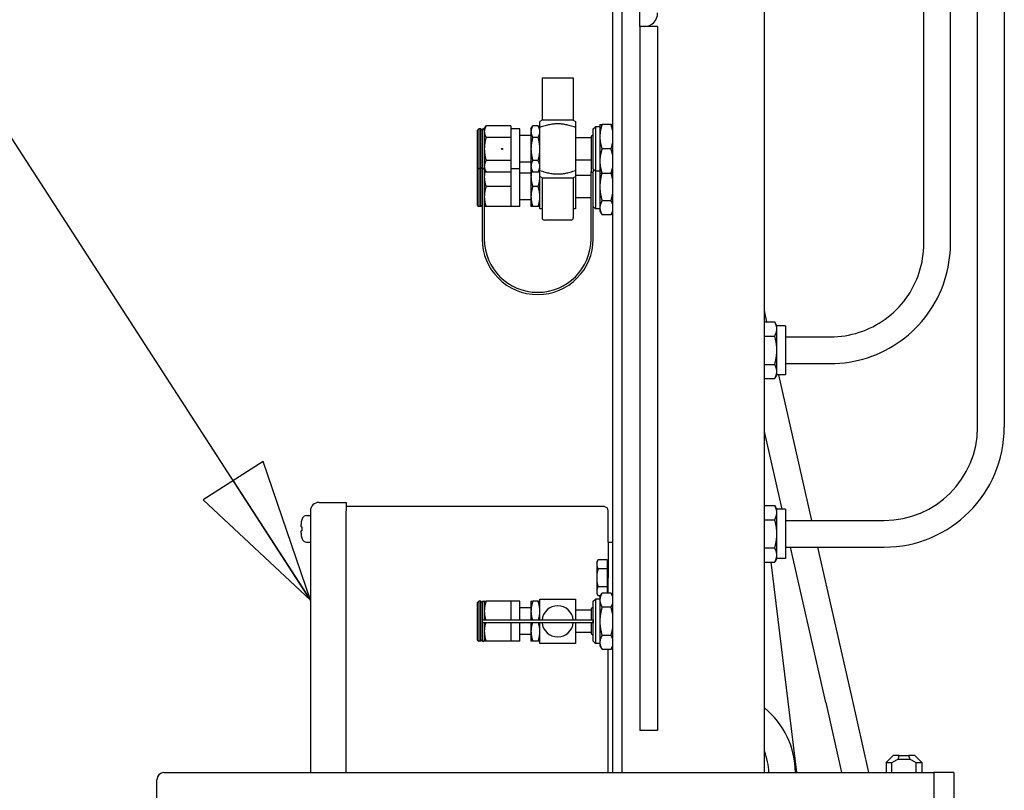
# Paper-space layout 'SHEET_1' of a CAD drawing. Header units: inches. Extents: x 4 to 540, y 12 to 340.
# Tile 43 of 116: x 196 to 210, y 137 to 148. Entities that reach past the tile are written whole.
import ezdxf

# ---------------------------------------------------------------- set-up
doc = ezdxf.new("R2010")
doc.units = ezdxf.units.IN
doc.header["$LTSCALE"] = 16
doc.header["$MEASUREMENT"] = 0
doc.layers.get('0').update_dxf_attribs({"lineweight": 25})
doc.layers.get('DEFPOINTS').update_dxf_attribs({"lineweight": 25})
doc.layers.add('DIMEN', color=7, linetype='Continuous', lineweight=25)
doc.styles.get("Standard").update_dxf_attribs({"font": 'arial.ttf'})
doc.dimstyles.new('DEFAULT-ANSI', dxfattribs={"dimscale": 16, "dimtxt": 0.125, "dimasz": 0.1875, "dimexe": 0.125, "dimexo": 0.0625, "dimgap": 0.031496, "dimtad": 0, "dimtih": 1, "dimtoh": 1, "dimrnd": 1e-08, "dimzin": 4, "dimdsep": 46, "dimtxsty": 'Standard', "dimblk": 'Filled-1', "dimcen": 0.09, "dimdle": 0.393701, "dimclrd": 256, "dimclre": 256, "dimclrt": 256, "dimadec": 0, "dimazin": 1, "dimtfac": 1.504, "dimtofl": 0, "dimtmove": 0, "dimatfit": 3, "dimldrblk": 'Filled-1', "dimfxl": 1, "dimtolj": 1, "dimtzin": 4, "dimlwd": 25, "dimlwe": 25, "dimarcsym": 0})
doc.dimstyles.new('DEFAULT-ANSI$7', dxfattribs={"dimscale": 16, "dimtxt": 0.125, "dimasz": 0.125, "dimexe": 0.125, "dimexo": 0.0625, "dimgap": 0.031496, "dimtad": 0, "dimtih": 1, "dimtoh": 1, "dimrnd": 1e-08, "dimzin": 4, "dimdsep": 46, "dimtxsty": 'Standard', "dimblk": 'Filled-1', "dimcen": 0.09, "dimdle": 0.393701, "dimclrd": 256, "dimclre": 256, "dimclrt": 256, "dimadec": 0, "dimazin": 1, "dimtfac": 1.504, "dimtofl": 0, "dimtmove": 0, "dimatfit": 3, "dimldrblk": 'Filled-1', "dimfxl": 1, "dimtolj": 1, "dimtzin": 4, "dimlwd": 25, "dimlwe": 25, "dimarcsym": 0})

# ---------------------------------------------------------------- blocks, each defined once
blk = doc.blocks.new('Filled-1')
at = {"color": 0}
for p, q in [((0, 0), (-1, 0.25)), ((-1, 0.25), (-1, -0.25)), ((-1, 0), (0, 0)), ((-1, -0.25), (0, 0))]:
    blk.add_line(p, q, dxfattribs=at)
at = {"color": 0, "flags": 128}
blk.add_lwpolyline([(-1, -0.25), (0, 0), (-1, 0.25), (-1, -0.25)], dxfattribs=at)
at = {"color": 0}
blk.add_solid([(-1, -0.25), (0, 0), (-1, 0.25), (-1, -0.25)], dxfattribs=at)
blk = doc.blocks.new('*D32')
at = {"layer": 'DEFPOINTS', "color": 0, "linetype": 'Continuous'}
for p in [(175.6, 151.891), (200.849, 151.891), (202.262, 102.969)]:
    blk.add_point(p, dxfattribs=at)
at = {"layer": 'DIMEN', "linetype": 'Continuous', "lineweight": 25}
for p, q in [((199.849, 151.891), (173.6, 151.891)), ((175.6, 148.891), (175.6, 135.01)), ((175.6, 105.969), (175.6, 131.96)), ((201.262, 102.969), (173.6, 102.969))]:
    blk.add_line(p, q, dxfattribs=at)
at = {"layer": 'DIMEN', "linetype": 'Continuous', "lineweight": 25, "xscale": 3, "yscale": 3, "zscale": 3}
for p, rotation in [((175.6, 151.891), 90), ((175.6, 102.969), 270)]:
    blk.add_blockref('Filled-1', p, dxfattribs=dict(at, rotation=rotation))
at = {"layer": 'DIMEN', "linetype": 'Continuous', "lineweight": 25, "insert": (172.195, 134.506), "char_height": 2, "attachment_point": 1}
blk.add_mtext('\\A1;48.92', dxfattribs=at)

psp = doc.layouts.new('SHEET_1')

# ---------------------------------------------------------------- linework, layer by layer
for p, q in [((204.69, 150.704), (204.69, 137.211)), ((204.824, 137.211), (204.824, 150.704)), ((204.824, 137.211), (204.824, 150.704)), ((205.074, 147.704), (205.074, 150.704)), ((206.824, 137.211), (206.824, 148.672)), ((209.064, 144.649), (209.064, 148.483)), ((209.439, 144.649), (209.439, 148.483)), ((209.821, 142.069), (209.821, 148.545)), ((210.196, 142.069), (210.196, 148.545)), ((205.134, 147.704), (205.074, 147.704)), ((205.074, 147.704), (205.074, 137.804)), ((205.324, 147.704), (205.134, 147.704)), ((205.324, 147.704), (205.324, 137.804)), ((203.701, 146.981), (204.138, 146.981)), ((203.701, 146.981), (203.701, 146.387)), ((204.138, 146.981), (204.138, 146.387)), ((202.794, 146.247), (202.81, 146.262)), ((202.81, 146.262), (202.81, 145.7)), ((202.841, 146.262), (202.81, 146.262)), ((202.841, 145.7), (202.841, 146.262)), ((202.857, 146.247), (202.841, 146.262)), ((202.888, 146.262), (202.913, 146.306)), ((202.888, 146.262), (202.888, 146.225)), ((203.263, 146.306), (202.913, 146.306)), ((203.263, 146.306), (203.263, 146.225)), ((203.388, 146.262), (203.263, 146.262)), ((203.388, 145.7), (203.388, 146.262)), ((203.544, 146.262), (203.569, 146.306)), ((203.544, 146.262), (203.544, 146.225)), ((203.644, 146.306), (203.569, 146.306)), ((203.669, 146.262), (203.644, 146.306)), ((203.701, 146.387), (203.669, 146.369)), ((203.669, 145.68), (203.669, 146.283)), ((204.138, 146.387), (203.701, 146.387)), ((204.138, 146.387), (204.169, 146.369)), ((204.169, 146.283), (204.169, 145.68)), ((204.419, 146.262), (204.451, 146.294)), ((204.419, 145.701), (204.419, 146.262)), ((204.451, 146.294), (204.451, 145.669)), ((204.512, 146.294), (204.451, 146.294)), ((204.512, 146.325), (204.512, 146.153)), ((204.669, 146.325), (204.543, 146.325)), ((202.794, 145.715), (202.794, 146.247)), ((202.857, 146.247), (202.857, 145.715)), ((202.888, 146.225), (202.888, 145.981)), ((203.263, 146.143), (202.913, 146.143)), ((203.263, 146.225), (203.263, 146.143)), ((203.263, 146.143), (203.263, 145.981)), ((203.544, 146.169), (203.388, 146.169)), ((203.544, 146.225), (203.544, 145.981)), ((203.644, 146.143), (203.569, 146.143)), ((204.388, 146.137), (204.169, 146.137)), ((204.388, 146.153), (204.388, 145.89)), ((204.512, 146.153), (204.512, 145.809)), ((202.888, 145.981), (202.888, 145.737)), ((203.263, 145.981), (203.263, 145.819)), ((203.544, 145.981), (203.544, 145.737)), ((204.669, 145.981), (204.543, 145.981)), ((204.388, 145.89), (204.388, 145.657)), ((202.794, 145.185), (202.794, 145.715)), ((202.794, 145.715), (202.81, 145.7)), ((202.857, 145.715), (202.841, 145.7)), ((202.857, 145.715), (202.857, 144.715)), ((202.888, 145.737), (202.888, 145.7)), ((203.263, 145.819), (202.913, 145.819)), ((203.263, 145.819), (203.263, 145.737)), ((203.263, 145.737), (203.263, 145.656)), ((203.544, 145.794), (203.388, 145.794)), ((203.544, 145.737), (203.544, 145.7)), ((203.644, 145.819), (203.569, 145.819)), ((204.388, 145.825), (204.169, 145.825)), ((204.512, 145.809), (204.512, 145.637)), ((202.81, 145.7), (202.81, 145.17)), ((202.841, 145.7), (202.81, 145.7)), ((202.841, 145.17), (202.841, 145.7)), ((202.888, 145.7), (202.888, 144.715)), ((202.888, 145.7), (202.913, 145.656)), ((203.263, 145.656), (202.913, 145.656)), ((203.388, 145.7), (203.263, 145.7)), ((203.263, 145.656), (203.263, 145.592)), ((203.263, 145.592), (203.263, 145.451)), ((203.388, 145.17), (203.388, 145.7)), ((203.544, 145.639), (203.388, 145.639)), ((203.544, 145.7), (203.544, 145.592)), ((203.544, 145.7), (203.569, 145.656)), ((203.544, 145.592), (203.544, 145.31)), ((203.644, 145.656), (203.569, 145.656)), ((203.669, 145.7), (203.644, 145.656)), ((203.701, 145.575), (203.669, 145.593)), ((203.701, 145.575), (204.138, 145.575)), ((203.701, 145.575), (203.701, 145.012)), ((204.138, 145.575), (204.169, 145.593)), ((204.138, 145.575), (204.138, 145.012)), ((204.388, 145.607), (204.169, 145.607)), ((204.388, 144.715), (204.388, 145.657)), ((204.419, 145.701), (204.419, 145.657)), ((204.419, 145.7), (204.451, 145.669)), ((204.419, 144.715), (204.419, 145.657)), ((204.451, 145.669), (204.451, 145.139)), ((204.512, 145.669), (204.451, 145.669)), ((204.512, 145.637), (204.512, 145.451)), ((204.669, 145.637), (204.543, 145.637)), ((203.263, 145.451), (202.913, 145.451)), ((203.263, 145.451), (203.263, 145.31)), ((203.644, 145.451), (203.569, 145.451)), ((204.512, 145.451), (204.512, 145.153)), ((203.263, 145.31), (203.263, 145.17)), ((203.544, 145.31), (203.544, 145.17)), ((204.388, 145.295), (204.169, 145.295)), ((202.794, 145.185), (202.81, 145.17)), ((202.841, 145.17), (202.81, 145.17)), ((202.857, 145.185), (202.841, 145.17)), ((203.263, 145.17), (202.913, 145.17)), ((203.388, 145.17), (203.263, 145.17)), ((203.544, 145.264), (203.388, 145.264)), ((203.644, 145.17), (203.569, 145.17)), ((204.419, 145.17), (204.451, 145.139)), ((204.512, 145.153), (204.512, 145.107)), ((204.669, 145.253), (204.543, 145.253)), ((204.512, 145.139), (204.451, 145.139)), ((204.512, 145.107), (204.543, 145.054)), ((204.669, 145.054), (204.543, 145.054)), ((204.69, 145.091), (204.669, 145.054)), ((204.107, 144.981), (203.732, 144.981)), ((206.86, 143.549), (206.824, 143.709)), ((206.824, 143.549), (206.969, 143.549)), ((206.999, 143.496), (206.969, 143.549)), ((206.999, 143.45), (206.999, 143.496)), ((207.119, 143.496), (206.999, 143.496)), ((207.119, 143.496), (207.119, 142.806)), ((206.999, 143.151), (206.999, 143.45)), ((206.824, 143.35), (206.969, 143.35)), ((207.119, 143.339), (207.752, 143.339)), ((206.999, 142.852), (206.999, 143.151)), ((206.824, 142.952), (206.969, 142.952)), ((207.119, 142.964), (207.752, 142.964)), ((206.999, 142.806), (206.969, 142.753)), ((206.999, 142.806), (206.999, 142.852)), ((207.119, 142.806), (206.999, 142.806)), ((207.492, 140.757), (207.028, 142.806)), ((206.824, 142.753), (206.969, 142.753)), ((207.072, 140.914), (206.824, 142.008)), ((200.565, 141.011), (200.945, 141.011)), ((200.945, 141.011), (200.945, 140.891)), ((200.445, 140.891), (200.445, 137.211)), ((204.57, 140.951), (200.945, 140.951)), ((200.945, 137.211), (200.945, 140.891)), ((204.63, 140.451), (204.63, 140.891)), ((206.824, 140.967), (206.969, 140.967)), ((206.999, 140.914), (206.969, 140.967)), ((206.999, 140.868), (206.999, 140.914)), ((207.119, 140.914), (206.999, 140.914)), ((206.999, 140.569), (206.999, 140.868)), ((207.119, 140.914), (207.119, 140.224)), ((200.389, 140.825), (200.445, 140.825)), ((206.824, 140.768), (206.969, 140.768)), ((207.119, 140.757), (208.508, 140.757)), ((200.313, 140.669), (200.313, 140.698)), ((200.313, 140.579), (200.313, 140.609)), ((200.389, 140.452), (200.445, 140.452)), ((204.63, 140.451), (204.69, 140.451)), ((204.63, 140.451), (204.63, 139.951)), ((206.999, 140.27), (206.999, 140.569)), ((206.824, 140.37), (206.969, 140.37)), ((207.119, 140.382), (208.508, 140.382)), ((207.686, 138.199), (207.192, 140.382)), ((208.051, 138.282), (207.577, 140.382)), ((204.467, 140.17), (204.486, 140.204)), ((204.467, 140.17), (204.467, 140.141)), ((204.614, 140.204), (204.486, 140.204)), ((204.614, 140.204), (204.614, 140.141)), ((204.614, 140.17), (204.63, 140.17)), ((206.824, 140.171), (206.969, 140.171)), ((206.916, 140.171), (207.274, 137.211)), ((206.999, 140.224), (206.969, 140.171)), ((206.999, 140.224), (206.999, 140.27)), ((207.119, 140.224), (206.999, 140.224)), ((204.467, 140.141), (204.467, 139.951)), ((204.614, 140.077), (204.486, 140.077)), ((204.614, 140.141), (204.614, 140.077)), ((204.614, 140.077), (204.614, 139.951)), ((204.467, 139.951), (204.467, 139.761)), ((204.614, 139.951), (204.614, 139.825)), ((204.63, 139.736), (204.63, 139.951)), ((204.467, 139.761), (204.467, 139.732)), ((204.614, 139.825), (204.486, 139.825)), ((204.614, 139.825), (204.614, 139.761)), ((204.614, 139.761), (204.614, 139.736)), ((202.794, 139.605), (202.81, 139.62)), ((202.81, 139.62), (202.81, 139.058)), ((202.841, 139.62), (202.81, 139.62)), ((202.841, 139.058), (202.841, 139.62)), ((202.857, 139.605), (202.841, 139.62)), ((202.888, 139.62), (202.888, 139.48)), ((203.263, 139.62), (202.913, 139.62)), ((203.263, 139.62), (203.263, 139.48)), ((203.388, 139.62), (203.263, 139.62)), ((203.388, 139.355), (203.388, 139.62)), ((203.544, 139.62), (203.544, 139.48)), ((203.644, 139.62), (203.569, 139.62)), ((204.419, 139.62), (204.451, 139.652)), ((204.419, 139.367), (204.419, 139.62)), ((204.451, 139.652), (204.451, 139.027)), ((204.512, 139.652), (204.451, 139.652)), ((204.467, 139.732), (204.486, 139.698)), ((204.521, 139.698), (204.486, 139.698)), ((204.512, 139.683), (204.543, 139.736)), ((204.512, 139.683), (204.512, 139.637)), ((204.512, 139.637), (204.512, 139.339)), ((204.669, 139.736), (204.543, 139.736)), ((204.69, 139.699), (204.669, 139.736)), ((202.794, 139.073), (202.794, 139.605)), ((202.857, 139.605), (202.857, 139.073)), ((202.888, 139.48), (202.888, 139.355)), ((203.263, 139.48), (203.263, 139.355)), ((203.544, 139.527), (203.388, 139.527)), ((203.544, 139.48), (203.544, 139.355)), ((204.388, 139.495), (204.169, 139.495)), ((204.388, 139.511), (204.388, 139.485)), ((204.388, 139.485), (204.388, 139.355)), ((204.669, 139.538), (204.543, 139.538)), ((204.404, 139.355), (202.872, 139.355)), ((204.419, 139.367), (204.419, 139.339)), ((204.419, 139.339), (204.419, 139.311)), ((204.512, 139.339), (204.512, 139.041)), ((202.872, 139.323), (204.404, 139.323)), ((202.888, 139.323), (202.888, 139.198)), ((203.263, 139.323), (203.263, 139.198)), ((203.388, 139.058), (203.388, 139.323)), ((203.544, 139.323), (203.544, 139.198)), ((204.388, 139.323), (204.388, 139.193)), ((204.419, 139.058), (204.419, 139.311)), ((202.794, 139.073), (202.81, 139.058)), ((202.857, 139.073), (202.841, 139.058)), ((202.888, 139.198), (202.888, 139.058)), ((203.263, 139.198), (203.263, 139.058)), ((203.544, 139.152), (203.388, 139.152)), ((203.544, 139.198), (203.544, 139.058)), ((204.388, 139.183), (204.169, 139.183)), ((204.388, 139.193), (204.388, 139.167)), ((204.669, 139.141), (204.543, 139.141)), ((202.841, 139.058), (202.81, 139.058)), ((203.263, 139.058), (202.913, 139.058)), ((203.388, 139.058), (203.263, 139.058)), ((203.644, 139.058), (203.569, 139.058)), ((204.419, 139.058), (204.451, 139.027)), ((204.512, 139.027), (204.451, 139.027)), ((204.512, 139.041), (204.512, 138.995)), ((204.512, 138.995), (204.543, 138.942)), ((204.669, 138.942), (204.543, 138.942)), ((204.63, 137.211), (204.63, 138.942)), ((204.69, 138.979), (204.669, 138.942)), ((208.294, 137.211), (208.051, 138.282)), ((207.686, 138.199), (207.909, 137.211)), ((205.324, 137.804), (205.074, 137.804)), ((206.838, 137.478), (206.824, 137.493)), ((208.635, 137.451), (208.536, 137.352)), ((208.718, 137.451), (208.853, 137.451)), ((208.937, 137.451), (209.036, 137.352)), ((208.536, 137.352), (208.617, 137.352)), ((208.536, 137.352), (208.536, 137.211)), ((208.617, 137.211), (208.617, 137.352)), ((208.707, 137.401), (208.864, 137.401)), ((208.954, 137.352), (209.036, 137.352)), ((208.954, 137.352), (208.954, 137.211)), ((209.036, 137.352), (209.036, 137.211)), ((198.386, 137.211), (209.206, 137.211)), ((209.486, 137.211), (209.206, 137.211)), ((209.206, 137.211), (209.206, 136.331)), ((209.486, 137.211), (209.486, 136.381)), ((198.286, 136.841), (198.286, 137.111))]:
    psp.add_line(p, q)
psp.add_circle((203.138, 145.981), 0.00781)
for centre, radius, start, end in [((205.134, 147.894), 0.19, 270, 0), ((202.872, 146.247), 0.0156, 0, 180), ((204.404, 146.153), 0.0156, 0, 180), ((203.732, 145.012), 0.0312, 180, 270), ((204.107, 145.012), 0.0312, 270, 0), ((203.638, 144.715), 0.781, 180, 0), ((203.638, 144.715), 0.75, 180, 0), ((208.508, 142.069), 1.687, 270, 0), ((208.508, 142.069), 1.312, 270, 0), ((200.565, 140.891), 0.12, 90, 180), ((204.57, 140.891), 0.06, 0, 90), ((200.499, 140.705), 0.186, 151.9579, 161.0596), ((200.389, 140.764), 0.061, 90, 151.9579), ((200.499, 140.572), 0.186, 198.9404, 208.0421), ((200.389, 140.513), 0.061, 208.0421, 270), ((202.872, 139.605), 0.0156, 0, 180), ((203.919, 139.339), 0.219, 4.096, 175.904), ((204.404, 139.511), 0.0156, 0, 180), ((202.872, 139.339), 0.0156, 90, 270), ((204.404, 139.339), 0.0156, 270, 90), ((203.919, 139.339), 0.219, 184.096, 355.904), ((202.872, 139.073), 0.0156, 180, 0), ((204.404, 139.167), 0.0156, 180, 0), ((206.074, 137.201), 1.187, 0.4818, 50.8333), ((206.074, 137.201), 0.812, 0.7042, 22.6199), ((198.386, 137.111), 0.1, 90, 180)]:
    psp.add_arc(centre, radius, start, end)
psp.add_ellipse((204.404, 145.657), major_axis=(0.0156, 0), ratio=0.286857, start_param=3.141593, end_param=6.283185)
for points, weights in [([(202.913, 146.306), (202.888, 146.262), (202.888, 146.225)], [1, 1.0379548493, 1]), ([(203.569, 146.306), (203.544, 146.262), (203.544, 146.225)], [1, 1.0379548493, 1]), ([(203.669, 146.225), (203.669, 146.262), (203.644, 146.306)], [1, 1.0379548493, 1]), ([(203.669, 146.283), (203.669, 146.369), (203.669, 146.369)], [1, 1.30039052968, 1.30039052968]), ([(204.169, 146.283), (203.919, 146.373), (203.669, 146.283)], [1, 1.28062484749, 1]), ([(204.169, 146.369), (204.169, 146.369), (204.169, 146.283)], [1.30039052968, 1.30039052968, 1]), ([(204.512, 146.325), (204.512, 146.325), (204.543, 146.325)], [1, 1.0379548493, 1]), ([(204.543, 146.325), (204.512, 146.233), (204.512, 146.153)], [1, 1.0379548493, 1]), ([(204.69, 146.246), (204.682, 146.284), (204.669, 146.325)], [1.01869096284, 1.01664583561, 1]), ([(204.669, 146.325), (204.682, 146.325), (204.69, 146.325)], [1, 1.01664583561, 1.01869096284]), ([(202.888, 146.225), (202.888, 146.187), (202.913, 146.143)], [1, 1.0379548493, 1]), ([(202.913, 146.143), (202.888, 146.056), (202.888, 145.981)], [1, 1.0379548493, 1]), ([(203.544, 146.225), (203.544, 146.187), (203.569, 146.143)], [1, 1.0379548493, 1]), ([(203.569, 146.143), (203.544, 146.056), (203.544, 145.981)], [1, 1.0379548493, 1]), ([(203.644, 146.143), (203.669, 146.187), (203.669, 146.225)], [1, 1.0379548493, 1]), ([(203.669, 145.981), (203.669, 146.056), (203.644, 146.143)], [1, 1.0379548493, 1]), ([(204.512, 146.153), (204.512, 146.073), (204.543, 145.981)], [1, 1.0379548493, 1]), ([(202.888, 145.981), (202.888, 145.906), (202.913, 145.819)], [1, 1.0379548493, 1]), ([(203.544, 145.981), (203.544, 145.906), (203.569, 145.819)], [1, 1.0379548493, 1]), ([(203.644, 145.819), (203.669, 145.906), (203.669, 145.981)], [1, 1.0379548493, 1]), ([(204.543, 145.981), (204.512, 145.889), (204.512, 145.809)], [1, 1.0379548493, 1]), ([(204.669, 145.981), (204.682, 146.022), (204.69, 146.06)], [1, 1.01664583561, 1.01869096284]), ([(204.69, 145.902), (204.682, 145.94), (204.669, 145.981)], [1.01869096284, 1.01664583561, 1]), ([(202.913, 145.819), (202.888, 145.775), (202.888, 145.737)], [1, 1.0379548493, 1]), ([(202.888, 145.737), (202.888, 145.7), (202.913, 145.656)], [1, 1.0379548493, 1]), ([(203.569, 145.819), (203.544, 145.775), (203.544, 145.737)], [1, 1.0379548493, 1]), ([(203.544, 145.737), (203.544, 145.7), (203.569, 145.656)], [1, 1.0379548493, 1]), ([(203.669, 145.737), (203.669, 145.775), (203.644, 145.819)], [1, 1.0379548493, 1]), ([(203.644, 145.656), (203.669, 145.7), (203.669, 145.737)], [1, 1.0379548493, 1]), ([(204.512, 145.809), (204.512, 145.729), (204.543, 145.637)], [1, 1.0379548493, 1]), ([(204.669, 145.637), (204.682, 145.679), (204.69, 145.716)], [1, 1.01664583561, 1.01869096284]), ([(202.899, 145.681), (202.888, 145.635), (202.888, 145.592)], [1.01711081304, 1.02492918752, 1]), ([(202.888, 145.592), (202.888, 145.526), (202.913, 145.451)], [1, 1.0379548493, 1]), ([(203.555, 145.681), (203.544, 145.635), (203.544, 145.592)], [1.01711081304, 1.02492918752, 1]), ([(203.544, 145.592), (203.544, 145.526), (203.569, 145.451)], [1, 1.0379548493, 1]), ([(203.644, 145.451), (203.669, 145.526), (203.669, 145.592)], [1, 1.0379548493, 1]), ([(203.669, 145.592), (203.669, 145.635), (203.659, 145.681)], [1, 1.02492918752, 1.01711081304]), ([(203.669, 145.593), (203.669, 145.593), (203.669, 145.68)], [1.30039052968, 1.30039052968, 1]), ([(203.669, 145.68), (203.919, 145.589), (204.169, 145.68)], [1, 1.28062484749, 1]), ([(203.669, 145.139), (203.669, 145.403), (203.669, 145.593)], [1, 1.46529251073, 1.20986616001]), ([(204.169, 145.68), (204.169, 145.593), (204.169, 145.593)], [1, 1.30039052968, 1.30039052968]), ([(204.169, 145.593), (204.169, 145.403), (204.169, 145.139)], [1.20986616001, 1.46529251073, 1]), ([(204.539, 145.637), (204.512, 145.538), (204.512, 145.451)], [1.00400331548, 1.03583476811, 1]), ([(204.543, 145.637), (204.512, 145.637), (204.512, 145.637)], [1, 1.0379548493, 1]), ([(204.69, 145.637), (204.682, 145.637), (204.669, 145.637)], [1.01869096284, 1.01664583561, 1]), ([(204.69, 145.559), (204.683, 145.596), (204.672, 145.637)], [1.01869096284, 1.01690631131, 1.00400331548]), ([(202.913, 145.451), (202.888, 145.376), (202.888, 145.31)], [1, 1.0379548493, 1]), ([(203.569, 145.451), (203.544, 145.376), (203.544, 145.31)], [1, 1.0379548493, 1]), ([(203.669, 145.31), (203.669, 145.376), (203.644, 145.451)], [1, 1.0379548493, 1]), ([(204.512, 145.451), (204.512, 145.359), (204.543, 145.253)], [1, 1.0379548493, 1]), ([(202.888, 145.31), (202.888, 145.245), (202.913, 145.17)], [1, 1.0379548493, 1]), ([(203.544, 145.31), (203.544, 145.245), (203.569, 145.17)], [1, 1.0379548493, 1]), ([(203.644, 145.17), (203.669, 145.245), (203.669, 145.31)], [1, 1.0379548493, 1]), ([(204.669, 145.253), (204.682, 145.3), (204.69, 145.343)], [1, 1.01664583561, 1.01869096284]), ([(202.913, 145.17), (202.888, 145.17), (202.888, 145.17)], [1, 1.0379548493, 1]), ([(203.569, 145.17), (203.544, 145.17), (203.544, 145.17)], [1, 1.0379548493, 1]), ([(203.669, 145.17), (203.669, 145.17), (203.644, 145.17)], [1, 1.0379548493, 1]), ([(204.543, 145.253), (204.512, 145.199), (204.512, 145.153)], [1, 1.0379548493, 1]), ([(204.512, 145.153), (204.512, 145.107), (204.543, 145.054)], [1, 1.0379548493, 1]), ([(204.69, 145.207), (204.682, 145.229), (204.669, 145.253)], [1.01869096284, 1.01664583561, 1]), ([(203.701, 145.139), (203.685, 145.139), (203.669, 145.139)], [1.02700521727, 1.01422353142, 1]), ([(204.169, 145.139), (204.153, 145.139), (204.138, 145.139)], [1, 1.01422353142, 1.02700521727]), ([(204.669, 145.054), (204.682, 145.078), (204.69, 145.1)], [1, 1.01664583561, 1.01869096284]), ([(206.999, 143.45), (206.999, 143.496), (206.969, 143.549)], [1, 1.0379548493, 1]), ([(206.969, 143.35), (206.999, 143.404), (206.999, 143.45)], [1, 1.0379548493, 1]), ([(206.999, 143.151), (206.999, 143.243), (206.969, 143.35)], [1, 1.0379548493, 1]), ([(206.969, 142.952), (206.999, 143.059), (206.999, 143.151)], [1, 1.0379548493, 1]), ([(206.999, 142.852), (206.999, 142.898), (206.969, 142.952)], [1, 1.0379548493, 1]), ([(206.969, 142.753), (206.999, 142.806), (206.999, 142.852)], [1, 1.0379548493, 1]), ([(206.999, 140.868), (206.999, 140.914), (206.969, 140.967)], [1, 1.0379548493, 1]), ([(206.969, 140.768), (206.999, 140.822), (206.999, 140.868)], [1, 1.0379548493, 1]), ([(206.999, 140.569), (206.999, 140.662), (206.969, 140.768)], [1, 1.0379548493, 1]), ([(206.969, 140.37), (206.999, 140.477), (206.999, 140.569)], [1, 1.0379548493, 1]), ([(206.999, 140.27), (206.999, 140.317), (206.969, 140.37)], [1, 1.0379548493, 1]), ([(204.486, 140.204), (204.467, 140.17), (204.467, 140.141)], [1, 1.0379548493, 1]), ([(206.969, 140.171), (206.999, 140.224), (206.999, 140.27)], [1, 1.0379548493, 1]), ([(204.467, 140.141), (204.467, 140.111), (204.486, 140.077)], [1, 1.0379548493, 1]), ([(204.486, 140.077), (204.467, 140.01), (204.467, 139.951)], [1, 1.0379548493, 1]), ([(204.467, 139.951), (204.467, 139.892), (204.486, 139.825)], [1, 1.0379548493, 1]), ([(204.486, 139.825), (204.467, 139.791), (204.467, 139.761)], [1, 1.0379548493, 1]), ([(204.467, 139.761), (204.467, 139.732), (204.486, 139.698)], [1, 1.0379548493, 1]), ([(202.888, 139.62), (202.888, 139.62), (202.913, 139.62)], [1, 1.0379548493, 1]), ([(202.913, 139.62), (202.888, 139.545), (202.888, 139.48)], [1, 1.0379548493, 1]), ([(203.569, 139.62), (203.544, 139.545), (203.544, 139.48)], [1, 1.0379548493, 1]), ([(203.544, 139.62), (203.544, 139.62), (203.569, 139.62)], [1, 1.0379548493, 1]), ([(203.644, 139.62), (203.669, 139.62), (203.669, 139.62)], [1, 1.0379548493, 1]), ([(203.669, 139.48), (203.669, 139.545), (203.644, 139.62)], [1, 1.0379548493, 1]), ([(203.669, 139.355), (203.669, 139.469), (203.669, 139.652)], [1.29912309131, 1.280878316, 1]), ([(203.669, 139.652), (203.919, 139.652), (204.169, 139.652)], [1, 1.28062484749, 1]), ([(204.169, 139.652), (204.169, 139.469), (204.169, 139.355)], [1, 1.280878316, 1.29912309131]), ([(204.543, 139.736), (204.512, 139.683), (204.512, 139.637)], [1, 1.0379548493, 1]), ([(204.512, 139.637), (204.512, 139.591), (204.543, 139.538)], [1, 1.0379548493, 1]), ([(204.69, 139.691), (204.682, 139.712), (204.669, 139.736)], [1.01869096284, 1.01664583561, 1]), ([(202.888, 139.48), (202.888, 139.421), (202.908, 139.355)], [1, 1.03409813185, 1.00692964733]), ([(203.544, 139.48), (203.544, 139.421), (203.565, 139.355)], [1, 1.03409813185, 1.00692964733]), ([(203.649, 139.355), (203.669, 139.421), (203.669, 139.48)], [1.00692964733, 1.03409813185, 1]), ([(204.543, 139.538), (204.512, 139.431), (204.512, 139.339)], [1, 1.0379548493, 1]), ([(204.669, 139.538), (204.682, 139.561), (204.69, 139.583)], [1, 1.01664583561, 1.01869096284]), ([(204.69, 139.447), (204.682, 139.49), (204.669, 139.538)], [1.01869096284, 1.01664583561, 1]), ([(204.512, 139.339), (204.512, 139.247), (204.543, 139.141)], [1, 1.0379548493, 1]), ([(202.908, 139.323), (202.888, 139.257), (202.888, 139.198)], [1.00692964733, 1.03409813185, 1]), ([(203.565, 139.323), (203.544, 139.257), (203.544, 139.198)], [1.00692964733, 1.03409813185, 1]), ([(203.669, 139.198), (203.669, 139.257), (203.649, 139.323)], [1, 1.03409813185, 1.00692964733]), ([(203.669, 139.027), (203.669, 139.209), (203.669, 139.323)], [1, 1.280878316, 1.29912309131]), ([(204.169, 139.323), (204.169, 139.209), (204.169, 139.027)], [1.29912309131, 1.280878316, 1]), ([(204.669, 139.141), (204.682, 139.188), (204.69, 139.231)], [1, 1.01664583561, 1.01869096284]), ([(202.888, 139.198), (202.888, 139.133), (202.913, 139.058)], [1, 1.0379548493, 1]), ([(203.544, 139.198), (203.544, 139.133), (203.569, 139.058)], [1, 1.0379548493, 1]), ([(203.644, 139.058), (203.669, 139.133), (203.669, 139.198)], [1, 1.0379548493, 1]), ([(204.543, 139.141), (204.512, 139.087), (204.512, 139.041)], [1, 1.0379548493, 1]), ([(204.69, 139.095), (204.682, 139.117), (204.669, 139.141)], [1.01869096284, 1.01664583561, 1]), ([(202.913, 139.058), (202.888, 139.058), (202.888, 139.058)], [1, 1.0379548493, 1]), ([(203.569, 139.058), (203.544, 139.058), (203.544, 139.058)], [1, 1.0379548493, 1]), ([(203.669, 139.058), (203.669, 139.058), (203.644, 139.058)], [1, 1.0379548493, 1]), ([(204.169, 139.027), (203.919, 139.027), (203.669, 139.027)], [1, 1.28062484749, 1]), ([(204.512, 139.041), (204.512, 138.995), (204.543, 138.942)], [1, 1.0379548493, 1]), ([(204.669, 138.942), (204.682, 138.966), (204.69, 138.988)], [1, 1.01664583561, 1.01869096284])]:
    psp.add_rational_spline(points, weights, degree=2)
for points, knots in [([(202.857, 145.715), (202.857, 145.715), (202.857, 145.715), (202.857, 145.713), (202.857, 145.71), (202.86, 145.707), (202.861, 145.705), (202.863, 145.703), (202.865, 145.702), (202.868, 145.701), (202.869, 145.701), (202.871, 145.7), (202.872, 145.7), (202.873, 145.7), (202.874, 145.7), (202.876, 145.701), (202.877, 145.701), (202.88, 145.702), (202.882, 145.703), (202.884, 145.705), (202.885, 145.707), (202.887, 145.71), (202.888, 145.713), (202.888, 145.715), (202.888, 145.715), (202.888, 145.715)], [-0.156735, -0.156735, -0.156735, -0.156735, -0.1563552, -0.1563552, -0.1295569, -0.1295569, -0.1124854, -0.1124854, -0.0953755, -0.0953755, -0.0850308, -0.0850308, -0.0781776, -0.0781776, -0.0713244, -0.0713244, -0.0609797, -0.0609797, -0.0438698, -0.0438698, -0.0267983, -0.0267983, 0, 0, 0.0003798, 0.0003798, 0.0003798, 0.0003798]), ([(207.752, 142.964), (207.928, 142.964), (208.105, 142.991), (208.441, 143.101), (208.601, 143.182), (208.887, 143.389), (209.013, 143.515), (209.221, 143.801), (209.302, 143.96), (209.411, 144.296), (209.439, 144.473), (209.439, 144.649)], [1.570796, 1.570796, 1.570796, 1.570796, 1.884956, 1.884956, 2.199115, 2.199115, 2.513274, 2.513274, 2.827433, 2.827433, 3.141593, 3.141593, 3.141593, 3.141593]), ([(207.752, 143.339), (207.889, 143.339), (208.027, 143.36), (208.288, 143.445), (208.412, 143.508), (208.635, 143.67), (208.733, 143.768), (208.894, 143.99), (208.958, 144.114), (209.043, 144.375), (209.064, 144.512), (209.064, 144.649)], [1.570796, 1.570796, 1.570796, 1.570796, 1.884956, 1.884956, 2.199115, 2.199115, 2.513274, 2.513274, 2.827433, 2.827433, 3.141593, 3.141593, 3.141593, 3.141593]), ([(200.324, 140.764), (200.321, 140.756), (200.318, 140.746), (200.314, 140.724), (200.313, 140.71), (200.313, 140.698)], [-0.3031973, -0.3031973, -0.3031973, -0.3031973, -0.2356694, -0.2356694, -0.1417473, -0.1417473, -0.1417473, -0.1417473]), ([(200.313, 140.669), (200.313, 140.669), (200.314, 140.669), (200.318, 140.669), (200.321, 140.669), (200.324, 140.669)], [0.1417473, 0.1417473, 0.1417473, 0.1417473, 0.2356694, 0.2356694, 0.3031973, 0.3031973, 0.3031973, 0.3031973]), ([(200.324, 140.609), (200.321, 140.609), (200.318, 140.609), (200.314, 140.609), (200.313, 140.609), (200.313, 140.609)], [-0.3031973, -0.3031973, -0.3031973, -0.3031973, -0.2356694, -0.2356694, -0.1417473, -0.1417473, -0.1417473, -0.1417473]), ([(200.324, 140.669), (200.323, 140.658), (200.323, 140.648), (200.323, 140.639), (200.323, 140.629), (200.323, 140.619), (200.324, 140.609)], [-0.073398, -0.073398, -0.073398, -0.073398, 0, 0, 0, 0.073398, 0.073398, 0.073398, 0.073398]), ([(200.313, 140.579), (200.313, 140.567), (200.314, 140.553), (200.318, 140.531), (200.321, 140.521), (200.324, 140.513)], [0.1417473, 0.1417473, 0.1417473, 0.1417473, 0.2356694, 0.2356694, 0.3031973, 0.3031973, 0.3031973, 0.3031973]), ([(208.718, 137.451), (208.693, 137.451), (208.672, 137.451), (208.642, 137.451), (208.635, 137.451), (208.635, 137.451), (208.635, 137.451), (208.635, 137.451)], [0, 0, 0, 0, 0.25, 0.25, 0.5, 0.5, 0.5, 0.5, 0.5, 0.5]), ([(208.937, 137.451), (208.937, 137.451), (208.929, 137.451), (208.899, 137.451), (208.878, 137.451), (208.853, 137.451)], [0.5, 0.5, 0.5, 0.5, 0.75, 0.75, 1, 1, 1, 1]), ([(208.617, 137.352), (208.632, 137.362), (208.646, 137.371), (208.676, 137.387), (208.691, 137.395), (208.707, 137.401)], [0, 0, 0, 0, 0.001296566, 0.001296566, 0.002593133, 0.002593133, 0.002593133, 0.002593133]), ([(208.864, 137.401), (208.88, 137.395), (208.895, 137.387), (208.925, 137.371), (208.94, 137.362), (208.954, 137.352)], [0, 0, 0, 0, 0.001296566, 0.001296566, 0.002593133, 0.002593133, 0.002593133, 0.002593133])]:
    psp.add_open_spline(points, degree=3, knots=knots)
for points in [[(200.323, 140.766), (200.323, 140.766), (200.323, 140.765), (200.324, 140.764)], [(200.324, 140.513), (200.323, 140.512), (200.323, 140.512), (200.323, 140.512)], [(208.707, 137.401), (208.711, 137.42), (208.714, 137.436), (208.718, 137.451)], [(208.853, 137.451), (208.857, 137.436), (208.86, 137.42), (208.864, 137.401)]]:
    psp.add_open_spline(points, degree=3)

# ---------------------------------------------------------------- dimensions: what is measured, and where the dimension line sits
at = {"layer": 'DIMEN', "linetype": 'Continuous', "lineweight": 25}
dim = psp.add_linear_dim(base=(175.6, 151.891), p1=(202.262, 102.969), p2=(200.849, 151.891), angle=90, dimstyle='DEFAULT-ANSI', override={"dimdec": 2, "dimtp": 0, "dimtm": 0, "dimtdec": 2, "dimatfit": 1}, dxfattribs=at)
dim.commit()
dim.dimension.update_dxf_attribs({"geometry": '*D32', "text_midpoint": (175.6, 133.485), "dimtype": 160})

# ---------------------------------------------------------------- leaders
at = {"layer": 'DIMEN', "linetype": 'Continuous', "lineweight": 25, "annotation_type": 0, "has_hookline": 1, "hookline_direction": 1}
for points, text_width in [([(200.445, 139.637), (188.57, 158), (186.57, 158)], 24.307), ([(202.687, 130.824), (188.699, 141.231), (186.699, 141.231)], 8.112)]:
    psp.add_leader(points, dimstyle='DEFAULT-ANSI$7', override={"dimtad": 0}, dxfattribs=dict(at, text_width=text_width))

doc.saveas('drawing.dxf')
